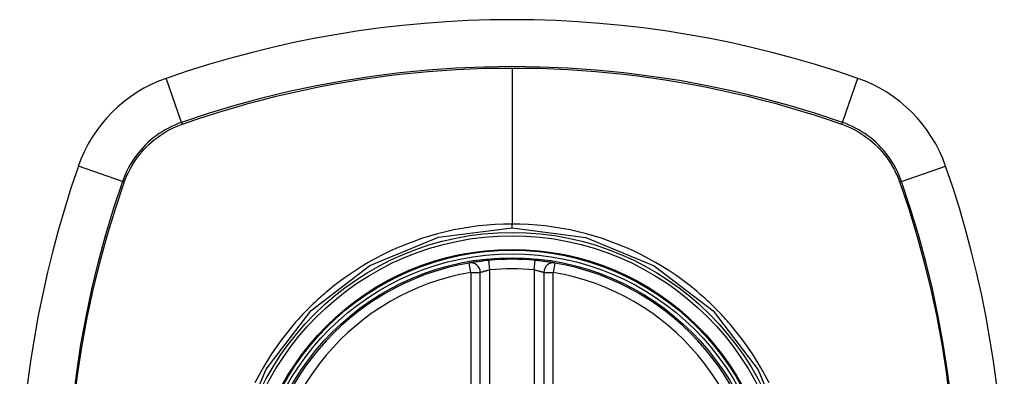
# Model space of a CAD drawing. Header units: inches. Extents: x 11 to 342, y 26 to 169.
# Tile 137 of 205: x 146.479 to 147.7, y 115.706 to 116.148. Entities that reach past the tile are written whole.
import ezdxf

# ---------------------------------------------------------------- set-up
doc = ezdxf.new("R2010")
doc.units = ezdxf.units.IN
doc.header["$MEASUREMENT"] = 0
doc.layers.add('Visible Edges(ANSI)', color=7, linetype='Continuous', lineweight=25)
doc.layers.add('Visible Tangent Edges(ANSI)', color=7, linetype='Continuous', lineweight=25)

msp = doc.modelspace()

# ---------------------------------------------------------------- linework, layer by layer
at = {"layer": 'Visible Edges(ANSI)'}
for p, q in [((147.0499, 115.2411), (147.0499, 115.8347)), ((147.1286, 115.8347), (147.1286, 115.2411))]:
    msp.add_line(p, q, dxfattribs=at)
at = {"layer": 'Visible Edges(ANSI)', "flags": 128}
for points in [[(147.0606, 115.8496), (147.059, 115.8494), (147.0574, 115.8493), (147.0558, 115.8491), (147.0543, 115.8489), (147.0527, 115.8487), (147.0512, 115.8486), (147.0498, 115.8484), (147.0484, 115.8482), (147.047, 115.848), (147.0457, 115.8478), (147.0445, 115.8477), (147.0433, 115.8475), (147.0422, 115.8473), (147.0412, 115.8472), (147.0402, 115.847), (147.0394, 115.8469), (147.0386, 115.8468), (147.038, 115.8467), (147.0374, 115.8466), (147.0369, 115.8465), (147.0366, 115.8464), (147.0363, 115.8464), (147.0361, 115.8463), (147.0361, 115.8463)], [(147.1425, 115.8463), (147.1424, 115.8463), (147.1423, 115.8464), (147.142, 115.8464), (147.1416, 115.8465), (147.1412, 115.8466), (147.1406, 115.8467), (147.1399, 115.8468), (147.1392, 115.8469), (147.1383, 115.847), (147.1374, 115.8472), (147.1363, 115.8473), (147.1352, 115.8475), (147.1341, 115.8477), (147.1328, 115.8478), (147.1315, 115.848), (147.1301, 115.8482), (147.1287, 115.8484), (147.1273, 115.8486), (147.1258, 115.8488), (147.1242, 115.8489), (147.1227, 115.8491), (147.1211, 115.8493), (147.1195, 115.8494), (147.1179, 115.8496)]]:
    msp.add_lwpolyline(points, dxfattribs=at)
at = {"layer": 'Visible Edges(ANSI)'}
for radius in [0.3199, 0.315]:
    msp.add_circle((147.0893, 115.5379), radius, dxfattribs=at)
for centre, radius, start, end in [((147.0893, 114.8489), 1.2992, 70.7337, 109.2663), ((146.719, 115.9081), 0.1772, 109.2663, 160.7337), ((147.4595, 115.9081), 0.1772, 19.2663, 70.7337), ((147.7783, 115.5379), 1.2992, 160.7337, 199.2663), ((146.4003, 115.5379), 1.2992, 340.7337, 19.2663), ((147.0893, 115.5379), 0.313, 84.7499, 95.2501), ((147.0893, 115.5379), 0.313, 99.784, 260.216), ((147.0381, 115.8347), 0.0118, 0, 99.784), ((147.1405, 115.8347), 0.0118, 80.216, 180), ((147.0893, 115.5379), 0.313, 279.784, 80.216)]:
    msp.add_arc(centre, radius, start, end, dxfattribs=at)
at = {"layer": 'Visible Tangent Edges(ANSI)'}
for p, q in [((147.0893, 116.0882), (147.0893, 115.8947)), ((146.6797, 116.0207), (146.6606, 116.0754)), ((147.4989, 116.0207), (147.518, 116.0754)), ((146.6805, 116.0185), (146.6809, 116.0186)), ((147.4976, 116.0186), (147.4981, 116.0185)), ((146.6065, 115.9475), (146.5518, 115.9666)), ((147.5721, 115.9475), (147.6268, 115.9666)), ((146.6086, 115.9462), (146.6087, 115.9467)), ((147.5698, 115.9467), (147.57, 115.9462)), ((147.0893, 115.8901), (147.0893, 115.8947)), ((147.0617, 115.8378), (147.0606, 115.8496)), ((147.1168, 115.8378), (147.1179, 115.8496)), ((147.0381, 115.8347), (147.0361, 115.8463)), ((147.0617, 115.238), (147.0617, 115.8378)), ((147.1168, 115.8378), (147.1168, 115.238)), ((147.1425, 115.8463), (147.1405, 115.8347)), ((147.0381, 115.8347), (147.0499, 115.8347)), ((147.0381, 115.8347), (147.0381, 115.2411)), ((147.1286, 115.8347), (147.1405, 115.8347)), ((147.1405, 115.2411), (147.1405, 115.8347))]:
    msp.add_line(p, q, dxfattribs=at)
at = {"layer": 'Visible Tangent Edges(ANSI)', "flags": 128}
for points in [[(147.4989, 116.0207), (147.466, 116.0317), (147.4327, 116.0417), (147.3991, 116.0508), (147.3652, 116.059), (147.3311, 116.0662), (147.2968, 116.0725), (147.2623, 116.0778), (147.2277, 116.0822), (147.193, 116.0856), (147.1583, 116.088), (147.1236, 116.0894), (147.0889, 116.0899), (147.0542, 116.0894), (147.0195, 116.0879), (146.9849, 116.0855), (146.9502, 116.0821), (146.9157, 116.0778), (146.8813, 116.0724), (146.847, 116.0661), (146.813, 116.0589), (146.7792, 116.0508), (146.7457, 116.0417), (146.7126, 116.0316), (146.6797, 116.0207)], [(146.6809, 116.0186), (146.6973, 116.0242), (146.7137, 116.0296), (146.7302, 116.0348), (146.7468, 116.0397), (146.7635, 116.0444), (146.7802, 116.0488), (146.797, 116.0531), (146.8139, 116.057), (146.8308, 116.0608), (146.8478, 116.0643), (146.8649, 116.0676), (146.882, 116.0707), (146.8991, 116.0735), (146.9163, 116.076), (146.9336, 116.0783), (146.9508, 116.0804), (146.9681, 116.0823), (146.9854, 116.0838), (147.0027, 116.0852), (147.02, 116.0863), (147.0373, 116.0871), (147.0547, 116.0878), (147.072, 116.0881), (147.0893, 116.0882)], [(147.0893, 116.0882), (147.1066, 116.0881), (147.1239, 116.0878), (147.1412, 116.0871), (147.1584, 116.0863), (147.1757, 116.0852), (147.193, 116.0839), (147.2103, 116.0823), (147.2276, 116.0804), (147.2449, 116.0784), (147.2621, 116.076), (147.2793, 116.0735), (147.2964, 116.0707), (147.3135, 116.0676), (147.3306, 116.0644), (147.3476, 116.0608), (147.3646, 116.0571), (147.3815, 116.0531), (147.3983, 116.0488), (147.4151, 116.0444), (147.4317, 116.0397), (147.4483, 116.0348), (147.4649, 116.0296), (147.4812, 116.0243), (147.4976, 116.0186)], [(146.6797, 116.0207), (146.6755, 116.0192), (146.6714, 116.0175), (146.6673, 116.0156), (146.6633, 116.0136), (146.6594, 116.0115), (146.6556, 116.0092), (146.6518, 116.0068), (146.6482, 116.0042), (146.6446, 116.0015), (146.6412, 115.9986), (146.6378, 115.9956), (146.6346, 115.9925), (146.6315, 115.9893), (146.6286, 115.986), (146.6257, 115.9825), (146.623, 115.979), (146.6204, 115.9754), (146.618, 115.9716), (146.6157, 115.9678), (146.6135, 115.9639), (146.6115, 115.9599), (146.6097, 115.9558), (146.608, 115.9517), (146.6065, 115.9475)], [(146.6087, 115.9467), (146.6103, 115.9508), (146.612, 115.9548), (146.6138, 115.9588), (146.6158, 115.9627), (146.6179, 115.9665), (146.6202, 115.9702), (146.6226, 115.9739), (146.6251, 115.9775), (146.6278, 115.9809), (146.6306, 115.9843), (146.6335, 115.9875), (146.6365, 115.9907), (146.6396, 115.9937), (146.6429, 115.9966), (146.6463, 115.9994), (146.6497, 116.0021), (146.6533, 116.0046), (146.6569, 116.007), (146.6607, 116.0093), (146.6645, 116.0114), (146.6684, 116.0134), (146.6723, 116.0152), (146.6764, 116.0169), (146.6805, 116.0185)], [(147.4981, 116.0185), (147.5022, 116.0169), (147.5062, 116.0152), (147.5102, 116.0134), (147.5141, 116.0114), (147.5179, 116.0093), (147.5216, 116.007), (147.5253, 116.0046), (147.5288, 116.0021), (147.5323, 115.9994), (147.5357, 115.9966), (147.5389, 115.9937), (147.5421, 115.9907), (147.5451, 115.9875), (147.548, 115.9843), (147.5508, 115.9809), (147.5535, 115.9775), (147.556, 115.9739), (147.5584, 115.9702), (147.5607, 115.9665), (147.5628, 115.9627), (147.5648, 115.9588), (147.5666, 115.9548), (147.5683, 115.9508), (147.5698, 115.9467)], [(147.5721, 115.9475), (147.5706, 115.9517), (147.5689, 115.9558), (147.567, 115.9599), (147.565, 115.9639), (147.5629, 115.9678), (147.5606, 115.9716), (147.5581, 115.9754), (147.5556, 115.979), (147.5528, 115.9825), (147.55, 115.986), (147.547, 115.9893), (147.5439, 115.9925), (147.5407, 115.9956), (147.5374, 115.9986), (147.5339, 116.0015), (147.5304, 116.0042), (147.5267, 116.0068), (147.523, 116.0092), (147.5192, 116.0115), (147.5152, 116.0136), (147.5113, 116.0156), (147.5072, 116.0175), (147.5031, 116.0192), (147.4989, 116.0207)], [(146.6065, 115.9475), (146.5955, 115.9145), (146.5855, 115.8812), (146.5763, 115.8476), (146.5681, 115.8137), (146.5609, 115.7795), (146.5546, 115.7452), (146.5493, 115.7107), (146.545, 115.676)], [(146.5467, 115.6757), (146.5511, 115.7102), (146.5564, 115.7446), (146.5627, 115.7789), (146.57, 115.8129), (146.5783, 115.8467), (146.5875, 115.8802), (146.5976, 115.9134), (146.6086, 115.9462)], [(147.57, 115.9462), (147.581, 115.9134), (147.5911, 115.8804), (147.6002, 115.847), (147.6084, 115.8134), (147.6157, 115.7796), (147.622, 115.7455), (147.6273, 115.7113), (147.6317, 115.677)], [(147.6335, 115.6773), (147.6291, 115.7118), (147.6238, 115.7461), (147.6175, 115.7802), (147.6103, 115.8142), (147.6022, 115.8479), (147.5931, 115.8814), (147.583, 115.9146), (147.5721, 115.9475)], [(146.7491, 115.6295), (146.7845, 115.7147), (146.8404, 115.7875), (146.9132, 115.8431), (146.9981, 115.8782), (147.0893, 115.8901)], [(147.0893, 115.8947), (147.0789, 115.8946), (147.0686, 115.8941), (147.0583, 115.8933), (147.0479, 115.8923), (147.0376, 115.8909), (147.0274, 115.8893), (147.0172, 115.8873), (147.0071, 115.8851), (146.997, 115.8825), (146.9871, 115.8797), (146.9772, 115.8766), (146.9675, 115.8732), (146.9578, 115.8695), (146.9482, 115.8655), (146.9387, 115.8613), (146.9294, 115.8568), (146.9202, 115.852), (146.9111, 115.8469), (146.9023, 115.8416), (146.8935, 115.836), (146.885, 115.8302), (146.8766, 115.8242), (146.8684, 115.8179), (146.8604, 115.8114)], [(147.3182, 115.8114), (147.3101, 115.8179), (147.3019, 115.8242), (147.2935, 115.8303), (147.2849, 115.8361), (147.2761, 115.8417), (147.2672, 115.847), (147.2582, 115.8521), (147.249, 115.8568), (147.2397, 115.8613), (147.2303, 115.8656), (147.2207, 115.8695), (147.2111, 115.8732), (147.2013, 115.8766), (147.1914, 115.8797), (147.1815, 115.8825), (147.1714, 115.8851), (147.1613, 115.8873), (147.1511, 115.8893), (147.1408, 115.8909), (147.1305, 115.8923), (147.1202, 115.8934), (147.1099, 115.8941), (147.0996, 115.8946), (147.0893, 115.8947)], [(147.0893, 115.8901), (147.1806, 115.8781), (147.2656, 115.843), (147.3388, 115.7869), (147.3945, 115.714), (147.4296, 115.6289)], [(147.0499, 115.8347), (147.0499, 115.8347), (147.05, 115.8347), (147.0501, 115.8348), (147.0503, 115.8348), (147.0505, 115.8349), (147.0508, 115.835), (147.0511, 115.8351), (147.0515, 115.8352), (147.0519, 115.8354), (147.0524, 115.8355), (147.0528, 115.8356), (147.0534, 115.8358), (147.0539, 115.836), (147.0545, 115.8361), (147.0552, 115.8363), (147.0558, 115.8365), (147.0565, 115.8367), (147.0572, 115.8368), (147.0579, 115.837), (147.0587, 115.8372), (147.0594, 115.8374), (147.0602, 115.8375), (147.0609, 115.8377), (147.0617, 115.8378)], [(147.1168, 115.8378), (147.1176, 115.8377), (147.1184, 115.8375), (147.1191, 115.8374), (147.1199, 115.8372), (147.1206, 115.837), (147.1213, 115.8368), (147.122, 115.8367), (147.1227, 115.8365), (147.1234, 115.8363), (147.124, 115.8361), (147.1246, 115.836), (147.1252, 115.8358), (147.1257, 115.8357), (147.1262, 115.8355), (147.1266, 115.8354), (147.1271, 115.8352), (147.1274, 115.8351), (147.1277, 115.835), (147.128, 115.8349), (147.1282, 115.8348), (147.1284, 115.8348), (147.1285, 115.8347), (147.1286, 115.8347), (147.1286, 115.8347)], [(146.8604, 115.8114), (146.8584, 115.8097), (146.8564, 115.8079), (146.8544, 115.8062), (146.8524, 115.8045), (146.8505, 115.8027), (146.8485, 115.801), (146.8466, 115.7992), (146.8447, 115.7974), (146.8428, 115.7956), (146.8409, 115.7937), (146.839, 115.7919), (146.8371, 115.79), (146.8353, 115.7882), (146.8335, 115.7863), (146.8316, 115.7844), (146.8298, 115.7825), (146.828, 115.7806), (146.8262, 115.7786), (146.8245, 115.7767), (146.8227, 115.7747), (146.821, 115.7728), (146.8192, 115.7708), (146.8175, 115.7688), (146.8158, 115.7668)], [(147.3627, 115.7668), (147.361, 115.7688), (147.3593, 115.7708), (147.3576, 115.7727), (147.3559, 115.7747), (147.3541, 115.7767), (147.3524, 115.7786), (147.3506, 115.7805), (147.3488, 115.7825), (147.347, 115.7844), (147.3451, 115.7863), (147.3433, 115.7881), (147.3415, 115.79), (147.3396, 115.7919), (147.3377, 115.7937), (147.3358, 115.7955), (147.3339, 115.7973), (147.332, 115.7991), (147.33, 115.8009), (147.3281, 115.8027), (147.3261, 115.8045), (147.3242, 115.8062), (147.3222, 115.8079), (147.3202, 115.8097), (147.3182, 115.8114)], [(146.8158, 115.7668), (146.803, 115.7506), (146.7912, 115.7336), (146.7803, 115.716), (146.7705, 115.6978)], [(147.4081, 115.6979), (147.3982, 115.7161), (147.3874, 115.7337), (147.3755, 115.7506), (147.3627, 115.7668)]]:
    msp.add_lwpolyline(points, dxfattribs=at)
at = {"layer": 'Visible Tangent Edges(ANSI)'}
for radius in [0.3464, 0.3422, 0.3254, 0.3242]:
    msp.add_circle((147.0893, 115.5379), radius, dxfattribs=at)
for start, end in [(84.7499, 95.2501), (99.784, 260.216), (279.784, 80.216)]:
    msp.add_arc((147.0893, 115.5379), 0.3012, start, end, dxfattribs=at)
for centre, major_axis, start_param, end_param in [((146.6813, 116.0161), (0.00321, -0.00931), 4.18856, 4.452267), ((147.4972, 116.0161), (-0.00321, -0.00931), 1.830918, 2.094625), ((146.6111, 115.9459), (0.00931, -0.00321), 1.830918, 2.094625), ((147.5674, 115.9459), (-0.00931, -0.00321), 4.18856, 4.452267)]:
    msp.add_ellipse(centre, major_axis=major_axis, ratio=0.002592, start_param=start_param, end_param=end_param, dxfattribs=at)

doc.saveas('drawing.dxf')
